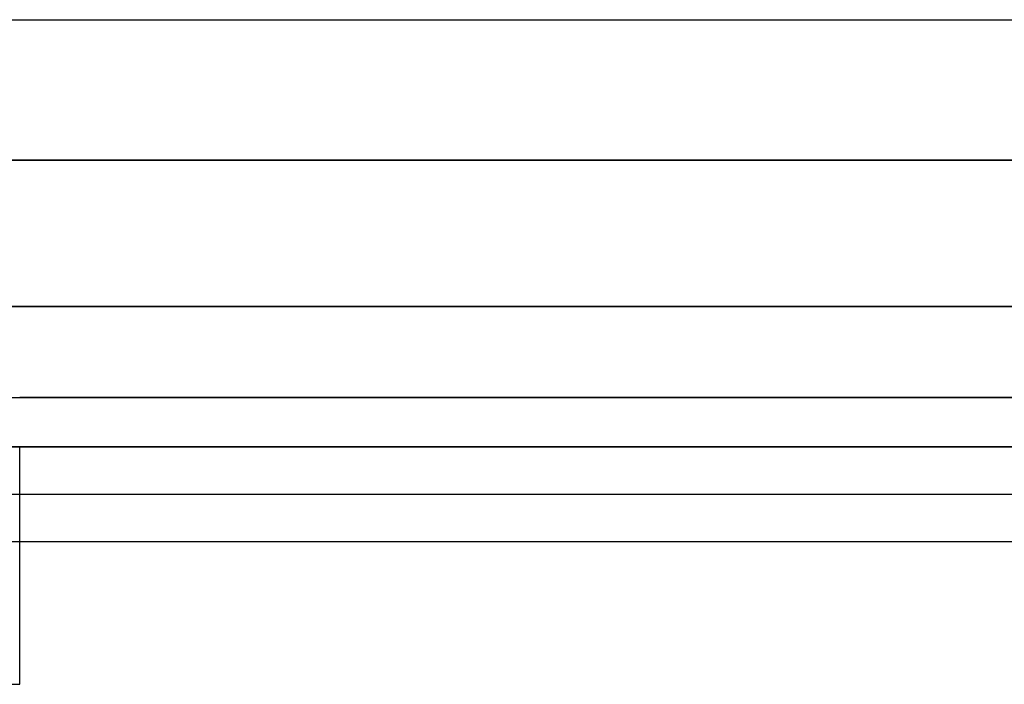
# Model space of a CAD drawing. Header units: millimetres. Extents: x -88 to 88, y -12 to 103.
# Tile 72 of 256: x -62.016 to -60.963, y 16.224 to 16.936. Entities that reach past the tile are written whole.
import ezdxf

# ---------------------------------------------------------------- set-up
doc = ezdxf.new("R2010")
doc.units = ezdxf.units.MM
doc.layers.add('Default', color=7, linetype='Continuous', true_color=0x000000)

msp = doc.modelspace()

# ---------------------------------------------------------------- linework, layer by layer
at = {"layer": 'Default', "color": 254, "true_color": 0xcad1ee}
for points in [[(-66.5882, 16.9356), (-54.9042, 16.9356)], [(-66.5882, 16.9356), (-54.9042, 16.9356)], [(-66.5882, 16.9356), (-54.9042, 16.9356)], [(-66.5882, 16.9356), (-54.9042, 16.9356)], [(-52.7452, 16.7854), (-68.7472, 16.7854)], [(-54.9042, 16.7854), (-66.5882, 16.7854)], [(-54.9042, 16.7854), (-66.5882, 16.7854)], [(-66.5882, 16.7854), (-54.9042, 16.7854)], [(-66.5882, 16.7854), (-54.9042, 16.7854)], [(-58.312, 16.7854), (-63.1804, 16.7854)], [(-58.312, 16.7854), (-63.1804, 16.7854)], [(-62.0162, 16.7854), (-59.4762, 16.7854)], [(-54.9042, 16.6286), (-66.5882, 16.6286)], [(-54.9042, 16.6286), (-66.5882, 16.6286)], [(-66.5882, 16.6286), (-54.9042, 16.6286)], [(-66.5882, 16.6286), (-54.9042, 16.6286)], [(-63.1592, 16.5314), (-58.3332, 16.5314)], [(-59.4762, 16.5314), (-62.0162, 16.5314)], [(-62.0162, 16.5314), (-59.4762, 16.5314)], [(-52.7452, 16.4784), (-68.7472, 16.4784)], [(-66.5882, 16.4784), (-54.9042, 16.4784)], [(-66.5882, 16.4784), (-54.9042, 16.4784)], [(-54.9042, 16.4784), (-66.5882, 16.4784)], [(-54.9042, 16.4784), (-66.5882, 16.4784)], [(-58.3332, 16.4784), (-63.1592, 16.4784)], [(-62.0162, 16.4784), (-59.4762, 16.4784)], [(-62.0162, 16.2244), (-62.0162, 16.4784)], [(-58.3332, 16.4276), (-63.1592, 16.4276)], [(-52.8722, 16.3768), (-68.6202, 16.3768)], [(-52.8722, 16.3768), (-68.6202, 16.3768)], [(-58.3332, 16.3768), (-63.1592, 16.3768)], [(-67.0962, 16.2244), (-62.0162, 16.2244)]]:
    msp.add_lwpolyline(points, dxfattribs=at)

doc.saveas('drawing.dxf')
